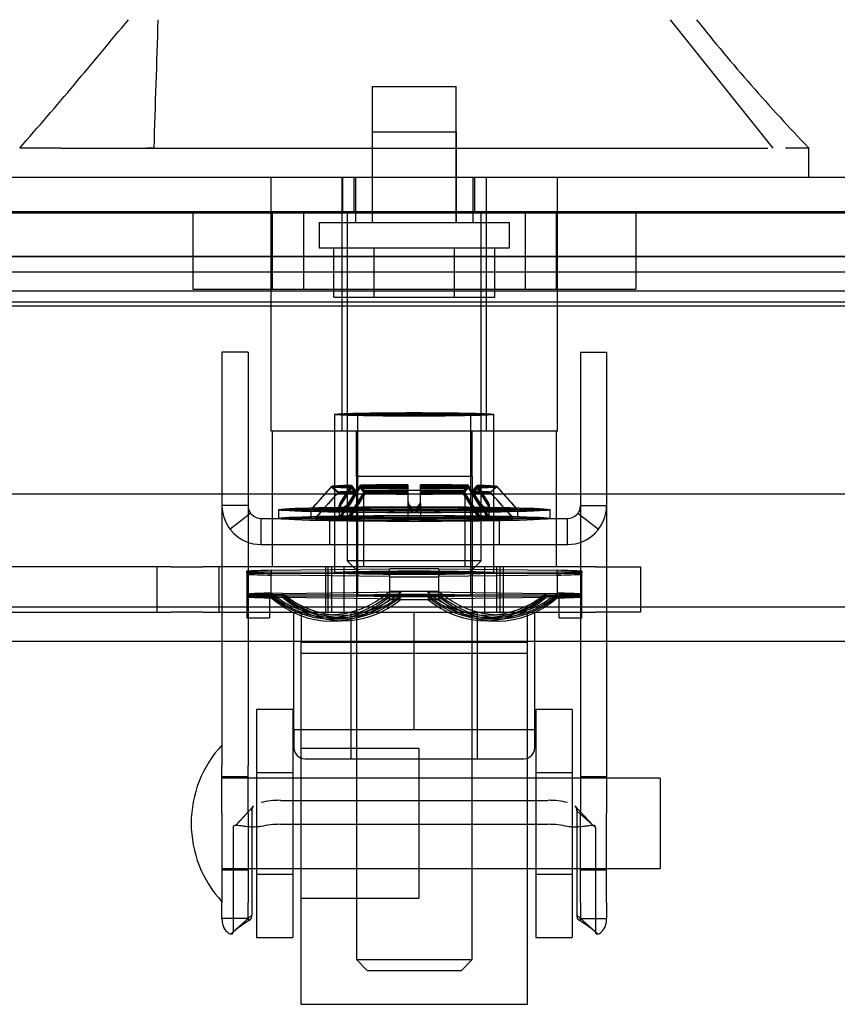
# Model space of a CAD drawing. Header units: inches. Extents: x 1 to 359, y -2 to 239.
# Tile 78 of 103: x 134.94 to 137.2, y 219.19 to 221.92. Entities that reach past the tile are written whole.
import ezdxf
from ezdxf.lldxf.tags import DXFTag

# ---------------------------------------------------------------- set-up
doc = ezdxf.new("R2010")
doc.units = ezdxf.units.IN
doc.header["$MEASUREMENT"] = 0
for name, color, linetype in [('COM70220', 7, 'Continuous'), ('COM70838', 7, 'Continuous'), ('COM70839-3', 7, 'Continuous'), ('COM71195-8', 7, 'Continuous'), ('COM71302-3', 7, 'Continuous'), ('COM71303-3', 7, 'Continuous'), ('Default', 7, 'Continuous'), ('HAN13068', 7, 'Continuous'), ('HAN13068_NUT', 7, 'Continuous'), ('HAN13068_SCREW', 7, 'Continuous'), ('HAN_NUT', 7, 'Continuous'), ('NTS18147', 7, 'Continuous'), ('ROL87452', 7, 'Continuous'), ('RVT17786', 7, 'Continuous'), ('RVT19000', 7, 'Continuous'), ('SPC87322', 7, 'Continuous'), ('STD26122', 7, 'Continuous'), ('WAF25376', 7, 'Continuous'), ('WAM30038', 7, 'Continuous')]:
    doc.layers.add(name, color=color, linetype=linetype)
tags = doc.linetypes.add('HIDDEN2', pattern=[0.1875, 0.125, -0.0625]).pattern_tags.tags
tags[6:7] = [DXFTag(74, 4), DXFTag(75, 0), DXFTag(340, '0'), DXFTag(46, 0.0), DXFTag(50, 0.0), DXFTag(44, 0.0), DXFTag(45, 0.0)]
tags[4:5] = [DXFTag(74, 4), DXFTag(75, 0), DXFTag(340, '0'), DXFTag(46, 0.0), DXFTag(50, 0.0), DXFTag(44, 0.0), DXFTag(45, 0.0)]

# ---------------------------------------------------------------- blocks, each defined once
blk = doc.blocks.new('SE3')
at = {"layer": 'COM70220', "color": 7, "linetype": 'HIDDEN2'}
for p, q in [((134.1407, 221.3844), (166.6087, 221.3844)), ((134.1407, 221.3834), (166.6087, 221.3834)), ((134.1407, 221.3814), (166.6087, 221.3814)), ((134.1407, 221.1354), (166.6087, 221.1354))]:
    blk.add_line(p, q, dxfattribs=at)
at = {"layer": 'COM70838', "color": 7, "linetype": 'HIDDEN2'}
for p, q in [((135.3601, 220.4034), (134.6467, 220.4034)), ((135.3202, 220.4034), (135.3202, 220.2784)), ((135.3601, 220.4034), (135.4484, 220.4034)), ((136.5317, 220.4034), (135.4484, 220.4034)), ((135.4932, 220.2784), (135.4932, 220.4034)), ((135.7867, 220.4034), (135.7867, 220.2784)), ((135.8367, 220.4034), (135.8367, 220.2784)), ((136.2267, 220.2784), (136.2267, 220.4034)), ((136.2767, 220.4034), (136.2767, 220.2784)), ((136.5317, 220.4034), (136.6567, 220.4034)), ((136.6567, 220.4034), (136.6567, 220.2784)), ((134.7017, 220.2784), (135.3601, 220.2784)), ((135.4484, 220.2784), (135.3601, 220.2784)), ((135.4484, 220.2784), (136.014, 220.2784)), ((136.0493, 220.2784), (136.5317, 220.2784)), ((136.6567, 220.2784), (136.5317, 220.2784))]:
    blk.add_line(p, q, dxfattribs=at)
at = {"layer": 'COM70839-3', "color": 7, "linetype": 'HIDDEN2'}
for p, q in [((135.5725, 220.9964), (135.5005, 220.9964)), ((135.5005, 220.9964), (135.5005, 220.9514)), ((135.5725, 220.9964), (135.5725, 220.9514)), ((136.4909, 220.9964), (136.5629, 220.9964)), ((136.4909, 220.9964), (136.4909, 220.9514)), ((136.5629, 220.9964), (136.5629, 220.9514)), ((135.5005, 220.9514), (135.5005, 219.8541)), ((135.5725, 220.9514), (135.5725, 219.8541)), ((136.4909, 220.9514), (136.4909, 219.8541)), ((136.5629, 220.9514), (136.5629, 219.8541)), ((135.5725, 220.5734), (135.5005, 220.5734)), ((135.5799, 220.5515), (135.5228, 220.5076)), ((136.4834, 220.5515), (136.5405, 220.5076)), ((136.4909, 220.5734), (136.5629, 220.5734)), ((135.6085, 220.5374), (136.4549, 220.5374)), ((135.6085, 220.4654), (135.6085, 220.5374)), ((135.7977, 220.5374), (135.7977, 220.4654)), ((135.8912, 220.5374), (135.8912, 220.4654)), ((136.1722, 220.4654), (136.1722, 220.5374)), ((136.2657, 220.5374), (136.2657, 220.4654)), ((136.4549, 220.4654), (136.4549, 220.5374)), ((135.6085, 220.4654), (136.4549, 220.4654)), ((135.5005, 219.7229), (135.5005, 219.8541)), ((135.5725, 219.7229), (135.5725, 219.8541)), ((136.4909, 219.8541), (136.4909, 219.7229)), ((136.5629, 219.8541), (136.5629, 219.7229)), ((135.5725, 219.8234), (135.5005, 219.8234)), ((136.5629, 219.8234), (136.4909, 219.8234)), ((135.6624, 219.7585), (136.401, 219.7585)), ((135.5874, 219.7426), (135.5378, 219.6893)), ((135.5874, 219.7426), (135.5384, 219.6893)), ((136.5256, 219.6893), (136.476, 219.7426)), ((135.5005, 219.7229), (135.5005, 219.4762)), ((135.5725, 219.7229), (135.5725, 219.4762)), ((135.5828, 219.7294), (135.5828, 219.4414)), ((136.4806, 219.7294), (136.532, 219.683)), ((136.4806, 219.7294), (136.4806, 219.4414)), ((136.4909, 219.4762), (136.4909, 219.7229)), ((136.5629, 219.4762), (136.5629, 219.7229)), ((135.5313, 219.683), (135.5313, 219.395)), ((135.6624, 219.6923), (136.401, 219.6923)), ((136.532, 219.683), (136.532, 219.395)), ((135.5005, 219.5664), (135.5725, 219.5664)), ((136.4909, 219.5664), (136.5629, 219.5664)), ((135.5005, 219.432), (135.5005, 219.4762)), ((135.5725, 219.432), (135.5725, 219.4762)), ((136.4909, 219.4762), (136.4909, 219.432)), ((136.5629, 219.4762), (136.5629, 219.432)), ((135.5725, 219.432), (135.5005, 219.432)), ((135.5828, 219.4414), (135.5313, 219.395)), ((136.4806, 219.4414), (136.532, 219.395)), ((136.4909, 219.432), (136.5629, 219.432))]:
    blk.add_line(p, q, dxfattribs=at)
for centre, radius, start, end in [((135.6085, 220.5734), 0.108, 180, 270), ((135.6085, 220.5734), 0.036, 180, 270), ((136.4549, 220.5734), 0.108, 270, 0), ((136.4549, 220.5734), 0.036, 270, 0), ((135.7366, 219.1565), 0.3145, 120.315, 132.2871), ((135.7364, 219.1569), 0.314, 120.3108, 132.3001), ((136.327, 219.1569), 0.314, 47.6999, 59.6892), ((136.3267, 219.1565), 0.3145, 47.7129, 59.685)]:
    blk.add_arc(centre, radius, start, end, dxfattribs=at)
for centre, major_axis, start_param, end_param in [((135.6624, 219.7195), (-0.1, 0), 4.712389, 5.281717), ((136.401, 219.7195), (0.1, 0), 1.001468, 1.570796), ((135.6624, 219.6532), (0.1, 0), 1.570796, 2.140125), ((136.401, 219.6532), (0.1, 0), 1.001468, 1.570796)]:
    blk.add_ellipse(centre, major_axis=major_axis, ratio=0.390731, start_param=start_param, end_param=end_param, dxfattribs=at)
for points, knots in [([(135.5828, 219.7294), (135.5828, 219.7299), (135.5828, 219.7304), (135.5828, 219.731), (135.5828, 219.7312), (135.5828, 219.7315), (135.5828, 219.7316), (135.5829, 219.7326), (135.583, 219.7333), (135.5833, 219.7353), (135.5837, 219.7367), (135.5849, 219.7398), (135.5861, 219.7415), (135.5877, 219.7429)], [0, 0, 0, 0, 0.03125, 0.03125, 0.046875, 0.046875, 0.0625, 0.0625, 0.125, 0.125, 0.25, 0.25, 0.4585815, 0.4585815, 0.4585815, 0.4585815]), ([(136.4806, 219.7294), (136.4806, 219.7299), (136.4805, 219.7304), (136.4805, 219.731), (136.4805, 219.7312), (136.4805, 219.7315), (136.4805, 219.7316), (136.4804, 219.7326), (136.4803, 219.7333), (136.48, 219.7353), (136.4797, 219.7367), (136.4784, 219.7398), (136.4772, 219.7415), (136.4757, 219.7429)], [0, 0, 0, 0, 0.03125, 0.03125, 0.046875, 0.046875, 0.0625, 0.0625, 0.125, 0.125, 0.25, 0.25, 0.4585815, 0.4585815, 0.4585815, 0.4585815]), ([(135.6085, 219.6861), (135.6069, 219.6859), (135.6037, 219.6855), (135.5974, 219.685), (135.5898, 219.6847), (135.5813, 219.6847), (135.5709, 219.6853), (135.5597, 219.6867), (135.5489, 219.6885), (135.5408, 219.6895), (135.5358, 219.6893), (135.5331, 219.688), (135.5316, 219.686), (135.5314, 219.684), (135.5313, 219.683)], [0, 0, 0, 0, 0.040175, 0.080102, 0.158226, 0.23381, 0.30692, 0.445198, 0.573002, 0.690655, 0.799398, 0.868041, 0.934412, 1, 1, 1, 1]), ([(136.532, 219.683), (136.5319, 219.6838), (136.5318, 219.6852), (136.5311, 219.6871), (136.5297, 219.6883), (136.5258, 219.6899), (136.5175, 219.6889), (136.5056, 219.687), (136.4971, 219.6859), (136.4891, 219.6851), (136.4793, 219.6846), (136.4675, 219.6847), (136.4591, 219.6856), (136.4549, 219.6861)], [0, 0, 0, 0, 0.049102, 0.098523, 0.149018, 0.200844, 0.426475, 0.554365, 0.622319, 0.692911, 0.79099, 0.893216, 1, 1, 1, 1]), ([(135.5005, 219.432), (135.5005, 219.4311), (135.5005, 219.4304), (135.5005, 219.4295), (135.5005, 219.4292), (135.5005, 219.4288), (135.5006, 219.4287), (135.5006, 219.427), (135.5007, 219.426), (135.5012, 219.4223), (135.5015, 219.4201), (135.503, 219.4139), (135.5044, 219.41), (135.5094, 219.4), (135.5136, 219.3953), (135.5214, 219.3897), (135.525, 219.3888), (135.5287, 219.3896), (135.5298, 219.3902), (135.5305, 219.3914), (135.5307, 219.3916), (135.5308, 219.3921), (135.5309, 219.3922), (135.531, 219.3926), (135.531, 219.3928), (135.5311, 219.3934), (135.5312, 219.3941), (135.5313, 219.395)], [0, 0, 0, 0, 0.015625, 0.015625, 0.023438, 0.023438, 0.03125, 0.03125, 0.0625, 0.0625, 0.125, 0.125, 0.25, 0.25, 0.5, 0.5, 0.75, 0.75, 0.875, 0.875, 0.90625, 0.90625, 0.921875, 0.921875, 0.9375, 0.9375, 1, 1, 1, 1]), ([(135.5725, 219.432), (135.5725, 219.4318), (135.5725, 219.4313), (135.5726, 219.4303), (135.573, 219.4292), (135.5736, 219.4283), (135.5751, 219.427), (135.5784, 219.4276), (135.581, 219.4314), (135.5821, 219.4349), (135.5825, 219.4369), (135.5827, 219.4391), (135.5827, 219.4407), (135.5828, 219.4414)], [0, 0, 0, 0, 0.026381, 0.052905, 0.106971, 0.162948, 0.220486, 0.464488, 0.727123, 0.794792, 0.862936, 0.931376, 1, 1, 1, 1]), ([(136.4806, 219.4414), (136.4806, 219.4407), (136.4806, 219.4391), (136.4809, 219.4369), (136.4813, 219.4349), (136.4824, 219.4314), (136.4849, 219.4276), (136.4882, 219.427), (136.4898, 219.4283), (136.4904, 219.4292), (136.4907, 219.4303), (136.4908, 219.4313), (136.4909, 219.4318), (136.4909, 219.432)], [0, 0, 0, 0, 0.068623, 0.137063, 0.205208, 0.272877, 0.535512, 0.779514, 0.837052, 0.893029, 0.947093, 0.973617, 1, 1, 1, 1]), ([(136.532, 219.395), (136.532, 219.3946), (136.5321, 219.3941), (136.5322, 219.3936), (136.5322, 219.3934), (136.5322, 219.3931), (136.5322, 219.3931), (136.5324, 219.3922), (136.5326, 219.3916), (136.5336, 219.3902), (136.5346, 219.3896), (136.5383, 219.3888), (136.5419, 219.3897), (136.5498, 219.3953), (136.554, 219.4), (136.5589, 219.41), (136.5604, 219.4141), (136.5615, 219.4191), (136.5618, 219.4201), (136.5621, 219.4224), (136.5623, 219.4238), (136.5625, 219.4253), (136.5626, 219.4259), (136.5627, 219.4268), (136.5627, 219.4271), (136.5627, 219.4277), (136.5628, 219.4282), (136.5628, 219.4291), (136.5629, 219.4303), (136.5629, 219.432)], [0, 0, 0, 0, 0.03125, 0.03125, 0.046875, 0.046875, 0.0625, 0.0625, 0.125, 0.125, 0.25, 0.25, 0.5, 0.5, 0.75, 0.75, 0.875, 0.875, 0.90625, 0.90625, 0.9375, 0.9375, 0.953125, 0.953125, 0.960938, 0.960938, 0.96875, 0.96875, 1, 1, 1, 1])]:
    blk.add_open_spline(points, degree=3, knots=knots, dxfattribs=at)
for points in [[(135.5871, 219.7424), (135.584, 219.7393), (135.5828, 219.7351), (135.5828, 219.7294)], [(136.4762, 219.7424), (136.4793, 219.7393), (136.4806, 219.7351), (136.4806, 219.7294)]]:
    blk.add_open_spline(points, degree=3, dxfattribs=at)
at = {"layer": 'COM71195-8', "color": 7, "linetype": 'Continuous'}
for p, q in [((133.5647, 221.4804), (167.1847, 221.4804)), ((133.4697, 220.6054), (167.2796, 220.6054))]:
    blk.add_line(p, q, dxfattribs=at)
at = {"layer": 'COM71195-8', "color": 7, "linetype": 'HIDDEN2'}
for p, q in [((135.8332, 221.4804), (135.8332, 221.3854)), ((135.8647, 221.4804), (135.8647, 221.3854)), ((136.1987, 221.3854), (136.1987, 221.4804)), ((136.2301, 221.4804), (136.2301, 221.3854)), ((133.5647, 221.3854), (167.1847, 221.3854))]:
    blk.add_line(p, q, dxfattribs=at)
at = {"layer": 'COM71302-3', "color": 7, "linetype": 'HIDDEN2'}
for p, q in [((166.8117, 221.2607), (133.7737, 221.2607)), ((134.0237, 221.2183), (166.8117, 221.2183)), ((166.8117, 221.1657), (133.774, 221.1657)), ((134.0237, 221.1247), (166.8117, 221.1247)), ((96.2217, 220.1984), (168.0917, 220.1984))]:
    blk.add_line(p, q, dxfattribs=at)
at = {"layer": 'COM71302-3', "color": 7, "linetype": 'Continuous'}
blk.add_line((96.2217, 220.2934), (168.0917, 220.2934), dxfattribs=at)
at = {"layer": 'COM71303-3', "color": 7, "linetype": 'HIDDEN2'}
blk.add_line((166.8117, 221.2604), (134.0237, 221.2604), dxfattribs=at)
at = {"layer": 'HAN13068', "color": 7, "linetype": 'Continuous'}
for p, q in [((137.0225, 221.5604), (136.739, 221.9154)), ((135.0552, 221.5604), (134.9419, 221.5604)), ((135.0552, 221.5604), (135.1329, 221.5604)), ((135.1329, 221.5604), (135.3131, 221.5604)), ((135.3131, 221.5604), (136.9304, 221.5604)), ((136.9304, 221.5604), (137.0082, 221.5604)), ((137.1215, 221.5604), (137.0567, 221.5604)), ((137.1215, 221.4804), (137.1215, 221.5633))]:
    blk.add_line(p, q, dxfattribs=at)
at = {"layer": 'HAN13068', "color": 7, "linetype": 'HIDDEN2'}
for p, q in [((135.9152, 221.6054), (136.1482, 221.6054)), ((135.9152, 221.6054), (135.9152, 221.3554)), ((136.1482, 221.3554), (136.1482, 221.6054)), ((135.3131, 221.5604), (135.2933, 221.5604)), ((135.6362, 220.7784), (135.6362, 221.4804)), ((135.8321, 220.7784), (135.8321, 221.4804)), ((135.8692, 221.4804), (135.8692, 221.3554)), ((136.1942, 221.3554), (136.1942, 221.4804)), ((136.2312, 220.7784), (136.2312, 221.4804)), ((136.4272, 220.7784), (136.4272, 221.4804)), ((135.8321, 220.7784), (135.6362, 220.7784)), ((136.2312, 220.7784), (135.8321, 220.7784)), ((135.8717, 220.6534), (135.8717, 220.7784)), ((136.1917, 220.6534), (136.1917, 220.7784)), ((136.4272, 220.7784), (136.2312, 220.7784)), ((136.0317, 220.6534), (135.8717, 220.6534)), ((136.1917, 220.6534), (136.0317, 220.6534)), ((135.8717, 220.2784), (135.8717, 219.3184)), ((136.1917, 219.3184), (136.1917, 220.2784)), ((135.8717, 219.3184), (136.1917, 219.3184)), ((135.8717, 219.3184), (135.9017, 219.2884)), ((136.1617, 219.2884), (136.1917, 219.3184)), ((135.9017, 219.2884), (136.1617, 219.2884))]:
    blk.add_line(p, q, dxfattribs=at)
at = {"layer": 'HAN13068', "color": 7, "linetype": 'Continuous'}
for centre, radius, start, end in [((122.826, 232.1047), 16.0617, 318.96729, 320.62542), ((140.9135, 225.1926), 5.2509, 218.6173, 223.7666)]:
    blk.add_arc(centre, radius, start, end, dxfattribs=at)
blk.add_open_spline([(135.3131, 221.5604), (135.3169, 221.6787), (135.3206, 221.7971), (135.3244, 221.9154)], degree=3, dxfattribs=at)
at = {"layer": 'HAN13068_NUT', "color": 7, "linetype": 'HIDDEN2'}
for p, q in [((135.6992, 219.9534), (135.6992, 220.2784)), ((135.8567, 220.2784), (135.8567, 219.8734)), ((136.0317, 219.9534), (136.0317, 220.2784)), ((136.2067, 219.8734), (136.2067, 220.2784)), ((136.3642, 219.9534), (136.3642, 220.2784)), ((135.8654, 219.9534), (135.6992, 219.9534)), ((135.6992, 219.9534), (135.6992, 219.9034)), ((136.0317, 219.9534), (135.8654, 219.9534)), ((136.1979, 219.9534), (136.0317, 219.9534)), ((136.3642, 219.9534), (136.1979, 219.9534)), ((136.3642, 219.9034), (136.3642, 219.9534)), ((135.7292, 219.8734), (136.3342, 219.8734))]:
    blk.add_line(p, q, dxfattribs=at)
for centre, start, end in [((135.7292, 219.9034), 180, 270), ((136.3342, 219.9034), 270, 0)]:
    blk.add_arc(centre, 0.03, start, end, dxfattribs=at)
at = {"layer": 'HAN13068_SCREW', "color": 7, "linetype": 'HIDDEN2'}
for p, q in [((135.9157, 221.7304), (136.1477, 221.7304)), ((135.9157, 221.7304), (135.9157, 221.3554)), ((136.1477, 221.3554), (136.1477, 221.7304)), ((135.7692, 221.3554), (136.2942, 221.3554)), ((135.7692, 221.3554), (135.7692, 221.2854)), ((136.2942, 221.2854), (136.2942, 221.3554)), ((135.7692, 221.2854), (136.2942, 221.2854)), ((135.8094, 221.1484), (135.8094, 221.2854)), ((135.9205, 221.1484), (135.9205, 221.2854)), ((136.1428, 221.1484), (136.1428, 221.2854)), ((136.2539, 221.1484), (136.2539, 221.2854)), ((135.8094, 221.1484), (135.9205, 221.1484)), ((135.9205, 221.1484), (136.1428, 221.1484)), ((136.1428, 221.1484), (136.2539, 221.1484))]:
    blk.add_line(p, q, dxfattribs=at)
at = {"layer": 'HAN_NUT', "color": 7, "linetype": 'HIDDEN2'}
for p, q in [((135.4197, 221.3854), (135.4197, 221.1704)), ((135.6392, 221.3854), (135.6392, 221.1704)), ((135.7257, 221.3854), (135.7257, 221.1704)), ((136.3377, 221.3854), (136.3377, 221.1704)), ((136.4242, 221.1704), (136.4242, 221.3854)), ((136.6437, 221.3854), (136.6437, 221.1704)), ((135.4197, 221.1704), (135.7257, 221.1704)), ((135.7257, 221.1704), (136.3377, 221.1704)), ((136.3377, 221.1704), (136.6437, 221.1704))]:
    blk.add_line(p, q, dxfattribs=at)
at = {"layer": 'NTS18147', "color": 7, "linetype": 'HIDDEN2'}
for p, q in [((135.8117, 220.8249), (135.8117, 220.3874)), ((135.8117, 220.8248), (135.8117, 220.3874)), ((135.8752, 220.8249), (135.8752, 220.3244)), ((135.8752, 220.8248), (135.8752, 220.3244)), ((136.1882, 220.3244), (136.1882, 220.8249)), ((136.1882, 220.3244), (136.1882, 220.8248)), ((136.2517, 220.3874), (136.2517, 220.8249)), ((136.2517, 220.3874), (136.2517, 220.8248)), ((135.5687, 220.3885), (135.5687, 220.3916)), ((135.5687, 220.3863), (135.5687, 220.3885)), ((135.5687, 220.3863), (135.5687, 220.3233)), ((135.6367, 220.3942), (135.9636, 220.3984)), ((135.6367, 220.3942), (135.6367, 220.3807)), ((135.6367, 220.3892), (135.9636, 220.3903)), ((135.6367, 220.3892), (135.6367, 220.3856)), ((135.9636, 220.3845), (135.6367, 220.3856)), ((135.6367, 220.3226), (135.6367, 220.3856)), ((135.9636, 220.3765), (135.9636, 220.3984)), ((135.9636, 220.3845), (135.9636, 220.3903)), ((135.9636, 220.3845), (135.9636, 220.3215)), ((136.0997, 220.3984), (136.4266, 220.3942)), ((136.0997, 220.3984), (136.0997, 220.3765)), ((136.0997, 220.3903), (136.4266, 220.3892)), ((136.0997, 220.3903), (136.0997, 220.3845)), ((136.4266, 220.3856), (136.0997, 220.3845)), ((136.0997, 220.3215), (136.0997, 220.3845)), ((136.4266, 220.3807), (136.4266, 220.3942)), ((136.4266, 220.3856), (136.4266, 220.3892)), ((136.4266, 220.3856), (136.4266, 220.3226)), ((136.4947, 220.3916), (136.4947, 220.3885)), ((136.4947, 220.3885), (136.4947, 220.3863)), ((136.4947, 220.3233), (136.4947, 220.3863)), ((135.5687, 220.3833), (135.5687, 220.3233)), ((135.9636, 220.3765), (135.6367, 220.3807)), ((135.6367, 220.3177), (135.6367, 220.3807)), ((135.9636, 220.3765), (135.9636, 220.3135)), ((136.4266, 220.3807), (136.0997, 220.3765)), ((136.0997, 220.3135), (136.0997, 220.3765)), ((136.4266, 220.3807), (136.4266, 220.3177)), ((136.4947, 220.3233), (136.4947, 220.3833)), ((135.6682, 220.33), (135.6367, 220.3312)), ((135.6682, 220.33), (135.9951, 220.3342)), ((135.9951, 220.3342), (135.9636, 220.3354)), ((136.0682, 220.3342), (136.0997, 220.3354)), ((136.0682, 220.3342), (136.3951, 220.33)), ((136.3951, 220.33), (136.4266, 220.3312)), ((135.6317, 220.3286), (135.5687, 220.3286)), ((135.6317, 220.3255), (135.5687, 220.3255)), ((135.6317, 220.3233), (135.5687, 220.3233)), ((135.5687, 220.3233), (135.5687, 220.2624)), ((135.6317, 220.3203), (135.5687, 220.3203)), ((135.5687, 220.3203), (135.5687, 220.2624)), ((135.6317, 220.3255), (135.6317, 220.3286)), ((135.6317, 220.3233), (135.6317, 220.3255)), ((135.6317, 220.3233), (135.6317, 220.2624)), ((135.6317, 220.3203), (135.6317, 220.2624)), ((135.6682, 220.3259), (135.6367, 220.3262)), ((135.6682, 220.3229), (135.6367, 220.3226)), ((135.6682, 220.3189), (135.6367, 220.3177)), ((135.6682, 220.3259), (135.9951, 220.327)), ((135.9951, 220.3218), (135.6682, 220.3229)), ((135.9951, 220.3147), (135.6682, 220.3189)), ((135.9951, 220.327), (135.9636, 220.3273)), ((135.9951, 220.3218), (135.9636, 220.3215)), ((135.9951, 220.3147), (135.9636, 220.3135)), ((136.0682, 220.327), (136.0997, 220.3273)), ((136.0682, 220.327), (136.3951, 220.3259)), ((136.3951, 220.3229), (136.0682, 220.3218)), ((136.0682, 220.3218), (136.0997, 220.3215)), ((136.3951, 220.3189), (136.0682, 220.3147)), ((136.0682, 220.3147), (136.0997, 220.3135)), ((136.3951, 220.3259), (136.4266, 220.3262)), ((136.3951, 220.3229), (136.4266, 220.3226)), ((136.3951, 220.3189), (136.4266, 220.3177)), ((136.4317, 220.3286), (136.4317, 220.3255)), ((136.4317, 220.3286), (136.4947, 220.3286)), ((136.4317, 220.3255), (136.4317, 220.3233)), ((136.4317, 220.3255), (136.4947, 220.3255)), ((136.4317, 220.3233), (136.4947, 220.3233)), ((136.4317, 220.2624), (136.4317, 220.3233)), ((136.4317, 220.3203), (136.4947, 220.3203)), ((136.4317, 220.2624), (136.4317, 220.3203)), ((136.4947, 220.2624), (136.4947, 220.3233)), ((136.4947, 220.2624), (136.4947, 220.3203)), ((135.5687, 220.2624), (135.6317, 220.2624)), ((135.5687, 220.2624), (135.6317, 220.2624)), ((135.788, 220.2715), (135.8195, 220.2703)), ((135.7969, 220.2648), (135.8284, 220.2644)), ((135.8034, 220.26), (135.8349, 220.2604)), ((135.8123, 220.2538), (135.8438, 220.255)), ((136.2195, 220.255), (136.251, 220.2538)), ((136.2284, 220.2604), (136.2599, 220.26)), ((136.2349, 220.2644), (136.2664, 220.2648)), ((136.2438, 220.2703), (136.2753, 220.2715)), ((136.4317, 220.2624), (136.4947, 220.2624)), ((136.4317, 220.2624), (136.4947, 220.2624))]:
    blk.add_line(p, q, dxfattribs=at)
for centre, start, end in [((136.0317, 136.3133), 89.953641, 90.046359), ((136.0317, 304.4615), 269.953641, 270.046359), ((136.0317, 136.2503), 89.953641, 90.046359), ((136.0317, 304.3985), 269.953641, 270.046359)]:
    blk.add_arc(centre, 84.0771, start, end, dxfattribs=at)
for centre, major_axis, ratio in [((136.0317, 220.8248), (0.22, 0), 0.022078), ((136.0317, 220.8249), (-0.22, 0), 0.005892), ((136.0317, 220.8248), (-0.1565, 0), 0.022078), ((136.0317, 220.8249), (-0.1565, 0), 0.005892), ((136.0317, 220.3874), (0.22, 0), 0.022078), ((136.0317, 220.3874), (-0.22, 0), 0.005892), ((136.0317, 220.3244), (0.1565, 0), 0.022078), ((136.0317, 220.3244), (-0.1565, 0), 0.005892)]:
    blk.add_ellipse(centre, major_axis=major_axis, ratio=ratio, dxfattribs=at)
for centre, major_axis, ratio, start_param, end_param in [((136.0317, 220.3874), (-0.5, 0), 0.022078, -0.660077, -0.38712), ((136.0317, 220.3874), (-0.5, 0), 0.005892, -0.660077, -0.38712), ((136.0317, 220.3874), (-0.5, 0), 0.005892, 0.38712, 0.660077), ((136.0317, 220.3874), (-0.5, 0), 0.022078, 4.575911, 4.848867), ((136.0317, 220.3874), (0.5, 0), 0.022078, 0.38712, 0.660077), ((136.0317, 220.3874), (0.5, 0), 0.005892, 0.38712, 0.660077), ((136.0317, 220.3874), (0.5, 0), 0.005892, -0.660077, -0.38712), ((136.0317, 220.3874), (-0.5, 0), 0.022078, 0.38712, 0.660077), ((136.0317, 220.3874), (0.5, 0), 0.022078, 4.575911, 4.848867), ((136.0317, 220.3874), (0.5, 0), 0.022078, -0.660077, -0.38712), ((136.0317, 220.3244), (-0.5, 0), 0.022078, -0.660077, -0.38712), ((135.8002, 220.5896), (0.0122, 0.3181), 0.865814, 2.551021, 3.820441), ((135.8317, 220.5884), (0.0122, 0.3181), 0.865814, 2.551021, 3.820441), ((136.0317, 220.3244), (0.5, 0), 0.022078, 1.434318, 1.707275), ((136.2317, 220.5884), (-0.0122, 0.3181), 0.865814, 2.462745, 3.732164), ((136.2632, 220.5896), (-0.0122, 0.3181), 0.865814, 2.462745, 3.732164), ((136.0317, 220.3244), (0.5, 0), 0.022078, 0.38712, 0.660077), ((136.0317, 220.3244), (-0.5, 0), 0.005892, -0.660077, -0.38712), ((136.0317, 220.3244), (-0.5, 0), 0.005892, 0.38712, 0.660077), ((136.0317, 220.3244), (-0.5, 0), 0.022078, 0.38712, 0.660077), ((135.8002, 220.5831), (0.0032, 0.3183), 0.86601, 2.518666, 3.788085), ((135.8002, 220.5784), (-0.0032, 0.3183), 0.86601, 2.4951, 3.764519), ((135.8002, 220.5719), (-0.0122, 0.3181), 0.865814, 2.462745, 3.732164), ((135.8317, 220.5828), (0.0032, 0.3183), 0.86601, 2.518666, 3.788085), ((135.8317, 220.5787), (-0.0032, 0.3183), 0.86601, 2.4951, 3.764519), ((135.8317, 220.5731), (-0.0122, 0.3181), 0.865814, 2.462745, 3.732164), ((136.0317, 220.3244), (-0.5, 0), 0.022078, 1.434318, 1.707275), ((136.2317, 220.5828), (-0.0032, 0.3183), 0.86601, 2.4951, 3.764519), ((136.2317, 220.5787), (0.0032, 0.3183), 0.86601, 2.518666, 3.788085), ((136.2317, 220.5731), (0.0122, 0.3181), 0.865814, 2.551021, 3.820441), ((136.2632, 220.5831), (-0.0032, 0.3183), 0.86601, 2.4951, 3.764519), ((136.2632, 220.5784), (0.0032, 0.3183), 0.86601, 2.518666, 3.788085), ((136.2632, 220.5719), (0.0122, 0.3181), 0.865814, 2.551021, 3.820441), ((136.0317, 220.3244), (0.5, 0), 0.005892, 0.38712, 0.660077), ((136.0317, 220.3244), (0.5, 0), 0.005892, -0.660077, -0.38712), ((136.0317, 220.3244), (0.5, 0), 0.022078, -0.660077, -0.38712)]:
    blk.add_ellipse(centre, major_axis=major_axis, ratio=ratio, start_param=start_param, end_param=end_param, dxfattribs=at)
at = {"layer": 'ROL87452', "color": 7, "linetype": 'HIDDEN2'}
for p, q in [((135.7192, 219.1949), (135.7192, 220.1949)), ((136.3442, 220.1949), (135.7192, 220.1949)), ((136.3442, 219.1949), (136.3442, 220.1949)), ((136.0442, 219.9014), (135.7192, 219.9014)), ((136.0442, 219.9014), (136.0442, 219.4884)), ((136.3442, 219.8199), (136.0442, 219.8199)), ((136.0442, 219.5699), (136.3442, 219.5699)), ((135.7192, 219.4884), (136.0442, 219.4884)), ((135.7192, 219.1949), (136.3442, 219.1949))]:
    blk.add_line(p, q, dxfattribs=at)
at = {"layer": 'RVT17786', "color": 7, "linetype": 'HIDDEN2'}
for p, q in [((136.7105, 219.8199), (135.5005, 219.8199)), ((136.7105, 219.8199), (136.7105, 219.5699)), ((135.5005, 219.5699), (136.7105, 219.5699))]:
    blk.add_line(p, q, dxfattribs=at)
for start, end in [(137.1291, 180), (180, 222.8709)]:
    blk.add_arc((135.7337, 219.6949), 0.3182, start, end, dxfattribs=at)
at = {"layer": 'RVT19000', "color": 7, "linetype": 'HIDDEN2'}
for p, q in [((135.8912, 220.6154), (136.1722, 220.6154)), ((135.8912, 220.6154), (135.8912, 220.4034)), ((136.1722, 220.4034), (136.1722, 220.6154)), ((135.8367, 220.4034), (135.8367, 220.2784)), ((136.2267, 220.2784), (136.2267, 220.4034)), ((135.7192, 220.2784), (135.7192, 220.1949)), ((136.014, 220.2784), (136.0493, 220.2784)), ((136.3442, 220.1949), (136.3442, 220.2784)), ((135.7192, 220.1654), (136.3442, 220.1654))]:
    blk.add_line(p, q, dxfattribs=at)
at = {"layer": 'SPC87322', "color": 7, "linetype": 'HIDDEN2'}
for p, q in [((135.6392, 220.7784), (135.6392, 220.4034)), ((136.4242, 220.4034), (136.4242, 220.7784)), ((135.8717, 220.6534), (135.8717, 220.2784)), ((136.1917, 220.6534), (136.1917, 220.2784)), ((135.7942, 220.2784), (135.7942, 220.4034)), ((135.8042, 220.2784), (135.8042, 220.4034)), ((136.2592, 220.2784), (136.2592, 220.4034)), ((136.2692, 220.2784), (136.2692, 220.4034))]:
    blk.add_line(p, q, dxfattribs=at)
at = {"layer": 'STD26122', "color": 7, "linetype": 'HIDDEN2'}
for p, q in [((135.8467, 221.3854), (135.8467, 220.4204)), ((136.2167, 220.4204), (136.2167, 221.3854)), ((136.2167, 220.4204), (135.8467, 220.4204)), ((135.8467, 220.4204), (135.8817, 220.3854)), ((136.1817, 220.3854), (136.2167, 220.4204)), ((135.8817, 220.3854), (136.1817, 220.3854))]:
    blk.add_line(p, q, dxfattribs=at)
at = {"layer": 'WAF25376', "color": 7, "linetype": 'HIDDEN2'}
for p, q in [((135.5958, 220.0099), (135.5958, 219.3799)), ((135.6958, 220.0099), (135.5958, 220.0099)), ((135.6958, 220.0099), (135.6958, 219.3799)), ((136.3675, 220.0099), (136.3675, 219.3799)), ((136.4675, 220.0099), (136.3675, 220.0099)), ((136.4675, 220.0099), (136.4675, 219.3799)), ((135.6958, 219.8349), (135.5958, 219.8349)), ((136.4675, 219.8349), (136.3675, 219.8349)), ((135.5958, 219.5549), (135.6958, 219.5549)), ((136.3675, 219.5549), (136.4675, 219.5549)), ((135.5958, 219.3799), (135.6958, 219.3799)), ((136.3675, 219.3799), (136.4675, 219.3799))]:
    blk.add_line(p, q, dxfattribs=at)
at = {"layer": 'WAM30038', "color": 7, "linetype": 'HIDDEN2'}
for p, q in [((135.8296, 220.5843), (135.8579, 220.6286)), ((135.8826, 220.6291), (135.8543, 220.5849)), ((135.8579, 220.6286), (135.8706, 220.6124)), ((135.8954, 220.6129), (135.8826, 220.6291)), ((136.0142, 220.6304), (136.0142, 220.6205)), ((136.0492, 220.6205), (136.0492, 220.6304)), ((136.1807, 220.6291), (136.168, 220.6129)), ((136.209, 220.5849), (136.1807, 220.6291)), ((136.1927, 220.6124), (136.2055, 220.6286)), ((136.2055, 220.6286), (136.2337, 220.5843)), ((135.8214, 220.6098), (135.8034, 220.6257)), ((135.8214, 220.6095), (135.8034, 220.6254)), ((135.8034, 220.6252), (135.8214, 220.6093)), ((135.8034, 220.6249), (135.8214, 220.609)), ((135.8296, 220.5815), (135.8579, 220.6262)), ((135.8579, 220.6245), (135.8296, 220.5794)), ((135.8579, 220.622), (135.8296, 220.5765)), ((135.8706, 220.6124), (135.8296, 220.5482)), ((135.8706, 220.6102), (135.8296, 220.5454)), ((135.8296, 220.5433), (135.8706, 220.6086)), ((135.8296, 220.5404), (135.8706, 220.6064)), ((135.8826, 220.6264), (135.8543, 220.5816)), ((135.8543, 220.5792), (135.8826, 220.6243)), ((135.8543, 220.576), (135.8826, 220.6215)), ((135.8543, 220.5488), (135.8954, 220.6129)), ((135.8543, 220.5455), (135.8954, 220.6103)), ((135.8954, 220.6084), (135.8543, 220.5431)), ((135.8954, 220.6058), (135.8543, 220.5398)), ((135.8579, 220.6262), (135.8706, 220.6102)), ((135.8706, 220.6086), (135.8579, 220.6245)), ((135.8706, 220.6064), (135.8579, 220.622)), ((135.8954, 220.6103), (135.8826, 220.6264)), ((135.8826, 220.6243), (135.8954, 220.6084)), ((135.8826, 220.6215), (135.8954, 220.6058)), ((136.0142, 220.6267), (136.0142, 220.6242)), ((136.0142, 220.624), (136.0142, 220.5789)), ((136.0142, 220.6203), (136.0142, 220.5745)), ((136.0492, 220.6242), (136.0492, 220.6267)), ((136.0492, 220.5789), (136.0492, 220.624)), ((136.0492, 220.5745), (136.0492, 220.6203)), ((136.1807, 220.6264), (136.168, 220.6103)), ((136.168, 220.6084), (136.1807, 220.6243)), ((136.168, 220.6058), (136.1807, 220.6215)), ((136.168, 220.6129), (136.209, 220.5488)), ((136.168, 220.6103), (136.209, 220.5455)), ((136.209, 220.5431), (136.168, 220.6084)), ((136.209, 220.5398), (136.168, 220.6058)), ((136.209, 220.5816), (136.1807, 220.6264)), ((136.1807, 220.6243), (136.209, 220.5792)), ((136.1807, 220.6215), (136.209, 220.576)), ((136.1927, 220.6102), (136.2055, 220.6262)), ((136.2055, 220.6245), (136.1927, 220.6086)), ((136.2055, 220.622), (136.1927, 220.6064)), ((136.2337, 220.5482), (136.1927, 220.6124)), ((136.2337, 220.5454), (136.1927, 220.6102)), ((136.1927, 220.6086), (136.2337, 220.5433)), ((136.1927, 220.6064), (136.2337, 220.5404)), ((136.2055, 220.6262), (136.2337, 220.5815)), ((136.2337, 220.5794), (136.2055, 220.6245)), ((136.2337, 220.5765), (136.2055, 220.622)), ((136.2599, 220.6257), (136.2419, 220.6098)), ((136.2599, 220.6254), (136.2419, 220.6095)), ((136.2419, 220.6093), (136.2599, 220.6252)), ((136.2419, 220.609), (136.2599, 220.6249)), ((136.0142, 220.5789), (136.0142, 220.5427)), ((136.0142, 220.5745), (136.0142, 220.5384)), ((136.0492, 220.5789), (136.0492, 220.5427)), ((136.0492, 220.5745), (136.0492, 220.5384)), ((135.6567, 220.5614), (135.6567, 220.5374)), ((135.6567, 220.5614), (135.6567, 220.5374)), ((135.7459, 220.5614), (135.7459, 220.5374)), ((135.7459, 220.5614), (135.7459, 220.5374)), ((135.8245, 220.5711), (135.8245, 220.5627)), ((135.8245, 220.5681), (135.8245, 220.5658)), ((135.8245, 220.5658), (135.8245, 220.5363)), ((135.8245, 220.5627), (135.8245, 220.5332)), ((135.8296, 220.5482), (135.826, 220.5414)), ((135.8491, 220.5419), (135.8543, 220.5488)), ((136.209, 220.5488), (136.2142, 220.5419)), ((136.2373, 220.5414), (136.2337, 220.5482)), ((136.2389, 220.5628), (136.2389, 220.5711)), ((136.2389, 220.5658), (136.2389, 220.5681)), ((136.2389, 220.5363), (136.2389, 220.5658)), ((136.2389, 220.5332), (136.2389, 220.5628)), ((136.3174, 220.5374), (136.3174, 220.5614)), ((136.3174, 220.5374), (136.3174, 220.5614)), ((136.4067, 220.5374), (136.4067, 220.5614)), ((136.4067, 220.5374), (136.4067, 220.5614)), ((135.7572, 220.5375), (135.7634, 220.5444)), ((135.7634, 220.5442), (135.7572, 220.5373)), ((135.8296, 220.5454), (135.826, 220.5385)), ((135.826, 220.5363), (135.8296, 220.5433)), ((135.8491, 220.5386), (135.8543, 220.5455)), ((135.8543, 220.5431), (135.8491, 220.5362)), ((136.0142, 220.5459), (136.0153, 220.539)), ((136.0153, 220.5358), (136.0142, 220.5427)), ((136.048, 220.539), (136.0492, 220.5459)), ((136.0492, 220.5427), (136.048, 220.5358)), ((136.209, 220.5455), (136.2142, 220.5386)), ((136.2142, 220.5362), (136.209, 220.5431)), ((136.2373, 220.5385), (136.2337, 220.5454)), ((136.2337, 220.5433), (136.2373, 220.5363)), ((136.2999, 220.5444), (136.3062, 220.5375)), ((136.3062, 220.5373), (136.2999, 220.5442))]:
    blk.add_line(p, q, dxfattribs=at)
for centre, radius, start, end in [((134.9395, 221.3159), 1.1044, 316.9031, 318.2489), ((135.2924, 220.9979), 0.6295, 316.0932, 318.4407), ((135.5011, 220.8085), 0.3479, 314.7288, 318.9426), ((136.032, 220.5856), 0.0179, 177.5129, 268.8274), ((136.0322, 220.5811), 0.018, 177.0795, 268.3866), ((136.0324, 220.5779), 0.0182, 177.0252, 267.8228), ((136.0325, 220.5734), 0.0184, 176.6648, 267.3584), ((136.0312, 220.5856), 0.0179, 271.3521, 2.3076), ((136.0311, 220.5812), 0.0181, 271.8331, 2.7008), ((136.0311, 220.5778), 0.0181, 271.9292, 3.2228), ((136.0309, 220.5733), 0.0183, 272.3558, 3.6209), ((135.853, 220.1606), 0.6134, 40.7905, 43.2328), ((137.2133, 221.3977), 1.2256, 221.8176, 223.0304), ((136.7929, 221.0182), 0.6594, 221.6126, 223.8535), ((136.5875, 220.8322), 0.3824, 221.2477, 225.0808)]:
    blk.add_arc(centre, radius, start, end, dxfattribs=at)
for centre, major_axis, ratio, start_param, end_param in [((136.0317, 220.6253), (-0.2289, 0), 0.022078, -0.708884, -0.076515), ((136.0317, 220.6253), (-0.2289, 0), 0.022078, -1.494282, -0.861913), ((136.0317, 220.6253), (0.2289, 0), 0.022078, 0.861913, 1.494282), ((136.0317, 220.6253), (0.2289, 0), 0.022078, 0.076515, 0.708884), ((136.0317, 220.6253), (-0.2289, 0), 0.005892, -0.708884, -0.076515), ((136.0317, 220.6253), (-0.2289, 0), 0.005892, 0.076515, 0.708884), ((136.0317, 220.6253), (-0.2289, 0), 0.022078, 0.076515, 0.708884), ((136.0317, 220.6094), (-0.211, 0), 0.022078, -0.702364, -0.083034), ((136.0317, 220.6094), (-0.211, 0), 0.005892, -0.702364, -0.083034), ((136.0317, 220.6094), (-0.211, 0), 0.005892, 0.083034, 0.702364), ((136.0317, 220.6094), (-0.211, 0), 0.022078, 0.083034, 0.702364), ((136.0317, 220.6253), (-0.2289, 0), 0.005892, -1.494282, -0.861913), ((136.0317, 220.6253), (-0.2289, 0), 0.005892, 0.861913, 1.494282), ((136.0317, 220.6253), (-0.2289, 0), 0.022078, 0.861913, 1.494282), ((136.0317, 220.6094), (-0.211, 0), 0.022078, -1.487763, -0.868432), ((136.0317, 220.6094), (-0.211, 0), 0.005892, -1.487763, -0.868432), ((136.0317, 220.6094), (-0.211, 0), 0.005892, 0.868432, 1.487763), ((136.0317, 220.6094), (-0.211, 0), 0.022078, 0.868432, 1.487763), ((136.0317, 220.6253), (0.2289, 0), 0.005892, 0.861913, 1.494282), ((136.0317, 220.6253), (0.2289, 0), 0.005892, -1.494282, -0.861913), ((136.0317, 220.6253), (0.2289, 0), 0.022078, -1.494282, -0.861913), ((136.0317, 220.6094), (0.211, 0), 0.022078, 0.868432, 1.487763), ((136.0317, 220.6094), (0.211, 0), 0.005892, 0.868432, 1.487763), ((136.0317, 220.6094), (0.211, 0), 0.005892, -1.487763, -0.868432), ((136.0317, 220.6094), (0.211, 0), 0.022078, -1.487763, -0.868432), ((136.0317, 220.6094), (0.211, 0), 0.022078, 0.083034, 0.702364), ((136.0317, 220.6094), (0.211, 0), 0.005892, 0.083034, 0.702364), ((136.0317, 220.6094), (0.211, 0), 0.005892, -0.702364, -0.083034), ((136.0317, 220.6094), (0.211, 0), 0.022078, -0.702364, -0.083034), ((136.0317, 220.6253), (0.2289, 0), 0.005892, 0.076515, 0.708884), ((136.0317, 220.6253), (0.2289, 0), 0.005892, -0.708884, -0.076515), ((136.0317, 220.6253), (0.2289, 0), 0.022078, -0.708884, -0.076515), ((136.0317, 220.5614), (0.2858, 0), 0.022078, 2.356194, 3.141593), ((136.0317, 220.5614), (0.2858, 0), 0.005892, 2.356194, 3.141593), ((136.0317, 220.5614), (-0.2858, 0), 0.005892, 0, 0.785398), ((136.0317, 220.5614), (-0.2858, 0), 0.022078, 0, 0.785398), ((136.0317, 220.5614), (-0.2858, 0), 0.022078, 4.712389, 5.497787), ((136.0317, 220.5614), (0.2858, 0), 0.005892, 1.570796, 2.356194), ((136.0317, 220.5614), (-0.2858, 0), 0.005892, 0.785398, 1.570796), ((136.0317, 220.5614), (-0.2858, 0), 0.022078, 0.785398, 1.570796), ((136.0317, 220.5614), (0.2858, 0), 0.022078, 0.785398, 1.570796), ((136.0317, 220.5614), (0.2858, 0), 0.005892, 0.785398, 1.570796), ((136.0317, 220.5614), (-0.2858, 0), 0.005892, 1.570796, 2.356194), ((136.0317, 220.5614), (0.2858, 0), 0.022078, 4.712389, 5.497787), ((136.0317, 220.5614), (0.2858, 0), 0.022078, 0, 0.785398), ((136.0317, 220.5614), (0.2858, 0), 0.005892, 0, 0.785398), ((136.0317, 220.5614), (-0.2858, 0), 0.005892, 2.356194, 3.141593), ((136.0317, 220.5614), (-0.2858, 0), 0.022078, 2.356194, 3.141593), ((135.7634, 220.5374), (0.0175, 0), 0.022078, 1.935139, 4.348046), ((135.7634, 220.5374), (0.0175, 0), 0.005892, 1.935139, 4.348046), ((136.0317, 220.5374), (-0.275, 0), 0.022078, -0.725904, -0.059494), ((136.0317, 220.5374), (-0.275, 0), 0.005892, -0.725904, -0.059494), ((136.0317, 220.5374), (-0.275, 0), 0.005892, 0.059494, 0.725904), ((136.0317, 220.5374), (-0.275, 0), 0.022078, 0.059494, 0.725904), ((135.842, 220.5416), (0.0175, 0), 0.022078, 1.149741, 3.562648), ((135.842, 220.5385), (0.0175, 0), 0.005892, 1.149741, 3.562648), ((135.842, 220.5363), (0.0175, 0), 0.005892, 2.720537, 5.133444), ((135.842, 220.5332), (0.0175, 0), 0.022078, 2.720537, 5.133444), ((136.0317, 220.5374), (-0.275, 0), 0.022078, -1.511302, -0.844892), ((136.0317, 220.5374), (-0.275, 0), 0.005892, -1.511302, -0.844892), ((136.0317, 220.5374), (-0.275, 0), 0.005892, 0.844892, 1.511302), ((136.0317, 220.5374), (-0.275, 0), 0.022078, 0.844892, 1.511302), ((136.0317, 220.5433), (0.0175, 0), 0.022078, 0.364343, 2.77725), ((136.0317, 220.539), (0.0175, 0), 0.005892, 0.364343, 2.77725), ((136.0317, 220.5358), (-0.0175, 0), 0.005892, 0.364343, 2.77725), ((136.0317, 220.5315), (-0.0175, 0), 0.022078, 0.364343, 2.77725), ((136.0317, 220.5374), (0.275, 0), 0.022078, 0.844892, 1.511302), ((136.0317, 220.5374), (0.275, 0), 0.005892, 0.844892, 1.511302), ((136.0317, 220.5374), (0.275, 0), 0.005892, -1.511302, -0.844892), ((136.0317, 220.5374), (0.275, 0), 0.022078, -1.511302, -0.844892), ((136.2214, 220.5416), (-0.0175, 0), 0.022078, 2.720537, 5.133444), ((136.2214, 220.5385), (-0.0175, 0), 0.005892, 2.720537, 5.133444), ((136.2214, 220.5363), (-0.0175, 0), 0.005892, 1.149741, 3.562648), ((136.2214, 220.5332), (-0.0175, 0), 0.022078, 1.149741, 3.562648), ((136.0317, 220.5374), (0.275, 0), 0.022078, 0.059494, 0.725904), ((136.0317, 220.5374), (0.275, 0), 0.005892, 0.059494, 0.725904), ((136.0317, 220.5374), (0.275, 0), 0.005892, -0.725904, -0.059494), ((136.0317, 220.5374), (0.275, 0), 0.022078, -0.725904, -0.059494), ((136.2999, 220.5374), (-0.0175, 0), 0.022078, 1.935139, 4.348046), ((136.2999, 220.5374), (-0.0175, 0), 0.005892, 1.935139, 4.348046)]:
    blk.add_ellipse(centre, major_axis=major_axis, ratio=ratio, start_param=start_param, end_param=end_param, dxfattribs=at)
for centre, major_axis, ratio in [((136.0317, 220.5614), (-0.375, 0), 0.022078), ((136.0317, 220.5614), (0.375, 0), 0.005892), ((136.0317, 220.5374), (-0.375, 0), 0.022078), ((136.0317, 220.5374), (0.375, 0), 0.005892)]:
    blk.add_ellipse(centre, major_axis=major_axis, ratio=ratio, dxfattribs=at)
for points, knots in [([(135.8034, 220.6257), (135.7919, 220.6129), (135.7805, 220.6), (135.769, 220.5872), (135.7672, 220.585), (135.7653, 220.5829), (135.7634, 220.5808)], [0, 0, 0, 0, 0.858552, 0.858552, 0.858552, 1, 1, 1, 1]), ([(135.7634, 220.5803), (135.7653, 220.5824), (135.7672, 220.5846), (135.769, 220.5867), (135.7805, 220.5995), (135.7919, 220.6124), (135.8034, 220.6252)], [0, 0, 0, 0, 0.141448, 0.141448, 0.141448, 1, 1, 1, 1]), ([(135.7634, 220.58), (135.7653, 220.5822), (135.7672, 220.5843), (135.769, 220.5864), (135.7805, 220.5992), (135.7919, 220.6121), (135.8034, 220.6249)], [0, 0, 0, 0, 0.141448, 0.141448, 0.141448, 1, 1, 1, 1]), ([(135.8214, 220.6093), (135.8035, 220.5892), (135.7855, 220.5691), (135.7676, 220.549), (135.7662, 220.5474), (135.7648, 220.5458), (135.7634, 220.5442)], [0, 0, 0, 0, 0.926871, 0.926871, 0.926871, 1, 1, 1, 1]), ([(135.8214, 220.609), (135.8035, 220.5889), (135.7855, 220.5688), (135.7676, 220.5487), (135.7662, 220.5471), (135.7648, 220.5455), (135.7634, 220.5439)], [0, 0, 0, 0, 0.926871, 0.926871, 0.926871, 1, 1, 1, 1]), ([(136.2999, 220.5442), (136.2985, 220.5458), (136.2971, 220.5474), (136.2957, 220.549), (136.2778, 220.5691), (136.2599, 220.5892), (136.2419, 220.6093)], [0, 0, 0, 0, 0.073129, 0.073129, 0.073129, 1, 1, 1, 1]), ([(136.2999, 220.5439), (136.2985, 220.5455), (136.2971, 220.5471), (136.2957, 220.5487), (136.2778, 220.5688), (136.2599, 220.5889), (136.2419, 220.609)], [0, 0, 0, 0, 0.073129, 0.073129, 0.073129, 1, 1, 1, 1]), ([(136.2999, 220.5808), (136.2981, 220.5829), (136.2962, 220.585), (136.2943, 220.5872), (136.2828, 220.6), (136.2714, 220.6129), (136.2599, 220.6257)], [0, 0, 0, 0, 0.141448, 0.141448, 0.141448, 1, 1, 1, 1]), ([(136.2599, 220.6252), (136.2714, 220.6124), (136.2828, 220.5995), (136.2943, 220.5867), (136.2962, 220.5846), (136.2981, 220.5824), (136.2999, 220.5803)], [0, 0, 0, 0, 0.858552, 0.858552, 0.858552, 1, 1, 1, 1]), ([(136.2599, 220.6249), (136.2714, 220.6121), (136.2828, 220.5992), (136.2943, 220.5864), (136.2962, 220.5843), (136.2981, 220.5822), (136.2999, 220.58)], [0, 0, 0, 0, 0.858552, 0.858552, 0.858552, 1, 1, 1, 1]), ([(135.7634, 220.5808), (135.7615, 220.5787), (135.7596, 220.5765), (135.7558, 220.5724), (135.754, 220.5704), (135.7506, 220.5666), (135.749, 220.5649), (135.7466, 220.5623), (135.7459, 220.5614), (135.7459, 220.5614)], [0, 0, 0, 0, 0.25, 0.25, 0.5, 0.5, 0.75, 0.75, 1, 1, 1, 1]), ([(135.8296, 220.5626), (135.8276, 220.5626), (135.8261, 220.5633), (135.8245, 220.5658), (135.8243, 220.5675), (135.825, 220.573), (135.8269, 220.5772), (135.8296, 220.5815)], [0, 0, 0, 0, 0.25, 0.25, 0.5, 0.5, 1, 1, 1, 1]), ([(135.8296, 220.5794), (135.8282, 220.5772), (135.8271, 220.5751), (135.8254, 220.571), (135.8248, 220.569), (135.8243, 220.5653), (135.8245, 220.5636), (135.8261, 220.561), (135.8276, 220.5602), (135.8296, 220.5602)], [0, 0, 0, 0, 0.25, 0.25, 0.5, 0.5, 0.75, 0.75, 1, 1, 1, 1]), ([(135.8245, 220.5711), (135.8245, 220.5715), (135.8245, 220.5719), (135.825, 220.5759), (135.8269, 220.5801), (135.8296, 220.5843)], [0.4389304, 0.4389304, 0.4389304, 0.4389304, 0.5, 0.5, 1, 1, 1, 1]), ([(135.8296, 220.5765), (135.8282, 220.5743), (135.8271, 220.5722), (135.8254, 220.568), (135.8248, 220.5659), (135.8245, 220.5636), (135.8245, 220.5631), (135.8245, 220.5627)], [0, 0, 0, 0, 0.25, 0.25, 0.5, 0.5, 0.5626015, 0.5626015, 0.5626015, 0.5626015]), ([(135.8543, 220.5849), (135.853, 220.5828), (135.8514, 220.5807), (135.8479, 220.5766), (135.8459, 220.5746), (135.8415, 220.571), (135.8391, 220.5693), (135.8341, 220.5667), (135.8316, 220.5659), (135.8296, 220.5658)], [0, 0, 0, 0, 0.25, 0.25, 0.5, 0.5, 0.75, 0.75, 1, 1, 1, 1]), ([(135.8543, 220.5816), (135.853, 220.5795), (135.8514, 220.5774), (135.8479, 220.5733), (135.8459, 220.5713), (135.8415, 220.5676), (135.8391, 220.5659), (135.8341, 220.5634), (135.8316, 220.5626), (135.8296, 220.5626)], [0, 0, 0, 0, 0.25, 0.25, 0.5, 0.5, 0.75, 0.75, 1, 1, 1, 1]), ([(135.8296, 220.5602), (135.8316, 220.5602), (135.8342, 220.561), (135.8391, 220.5635), (135.8415, 220.5651), (135.8481, 220.5707), (135.8516, 220.5749), (135.8543, 220.5792)], [0, 0, 0, 0, 0.25, 0.25, 0.5, 0.5, 1, 1, 1, 1]), ([(135.8296, 220.5569), (135.8316, 220.5569), (135.8342, 220.5576), (135.8391, 220.5601), (135.8415, 220.5618), (135.8481, 220.5673), (135.8516, 220.5716), (135.8543, 220.576)], [0, 0, 0, 0, 0.25, 0.25, 0.5, 0.5, 1, 1, 1, 1]), ([(136.2337, 220.5658), (136.2317, 220.5659), (136.2292, 220.5667), (136.2242, 220.5693), (136.2219, 220.5709), (136.2153, 220.5764), (136.2117, 220.5806), (136.209, 220.5849)], [0, 0, 0, 0, 0.25, 0.25, 0.5, 0.5, 1, 1, 1, 1]), ([(136.2337, 220.5626), (136.2317, 220.5626), (136.2292, 220.5634), (136.2242, 220.5659), (136.2219, 220.5676), (136.2153, 220.5731), (136.2117, 220.5773), (136.209, 220.5816)], [0, 0, 0, 0, 0.25, 0.25, 0.5, 0.5, 1, 1, 1, 1]), ([(136.209, 220.5792), (136.2103, 220.5771), (136.2119, 220.575), (136.2154, 220.5709), (136.2175, 220.5688), (136.2218, 220.5652), (136.2242, 220.5635), (136.2292, 220.561), (136.2317, 220.5602), (136.2337, 220.5602)], [0, 0, 0, 0, 0.25, 0.25, 0.5, 0.5, 0.75, 0.75, 1, 1, 1, 1]), ([(136.209, 220.576), (136.2103, 220.5738), (136.2119, 220.5717), (136.2154, 220.5675), (136.2175, 220.5655), (136.2218, 220.5618), (136.2242, 220.5601), (136.2292, 220.5576), (136.2317, 220.5569), (136.2337, 220.5569)], [0, 0, 0, 0, 0.25, 0.25, 0.5, 0.5, 0.75, 0.75, 1, 1, 1, 1]), ([(136.2337, 220.5843), (136.2351, 220.5822), (136.2362, 220.5801), (136.238, 220.5761), (136.2386, 220.5741), (136.2388, 220.5719), (136.2389, 220.5715), (136.2389, 220.5711)], [0, 0, 0, 0, 0.25, 0.25, 0.5, 0.5, 0.5626015, 0.5626015, 0.5626015, 0.5626015]), ([(136.2337, 220.5815), (136.2351, 220.5793), (136.2362, 220.5772), (136.238, 220.5732), (136.2386, 220.5711), (136.239, 220.5675), (136.2388, 220.5658), (136.2372, 220.5633), (136.2358, 220.5626), (136.2337, 220.5626)], [0, 0, 0, 0, 0.25, 0.25, 0.5, 0.5, 0.75, 0.75, 1, 1, 1, 1]), ([(136.2337, 220.5602), (136.2358, 220.5602), (136.2372, 220.561), (136.2388, 220.5636), (136.239, 220.5653), (136.2384, 220.5708), (136.2364, 220.5751), (136.2337, 220.5794)], [0, 0, 0, 0, 0.25, 0.25, 0.5, 0.5, 1, 1, 1, 1]), ([(136.2389, 220.5627), (136.2389, 220.5631), (136.2388, 220.5636), (136.2384, 220.5678), (136.2364, 220.5722), (136.2337, 220.5765)], [0.4389304, 0.4389304, 0.4389304, 0.4389304, 0.5, 0.5, 1, 1, 1, 1])]:
    blk.add_open_spline(points, degree=3, knots=knots, dxfattribs=at)
for points in [[(135.8211, 220.6094), (135.8212, 220.6095), (135.8213, 220.6096), (135.8214, 220.6098)], [(136.2419, 220.6098), (136.2421, 220.6096), (136.2422, 220.6095), (136.2423, 220.6094)]]:
    blk.add_open_spline(points, degree=3, dxfattribs=at)

msp = doc.modelspace()

# ---------------------------------------------------------------- block references
at = {"layer": 'Default'}
msp.add_blockref('SE3', (0, 0), dxfattribs=at)

doc.saveas('drawing.dxf')
